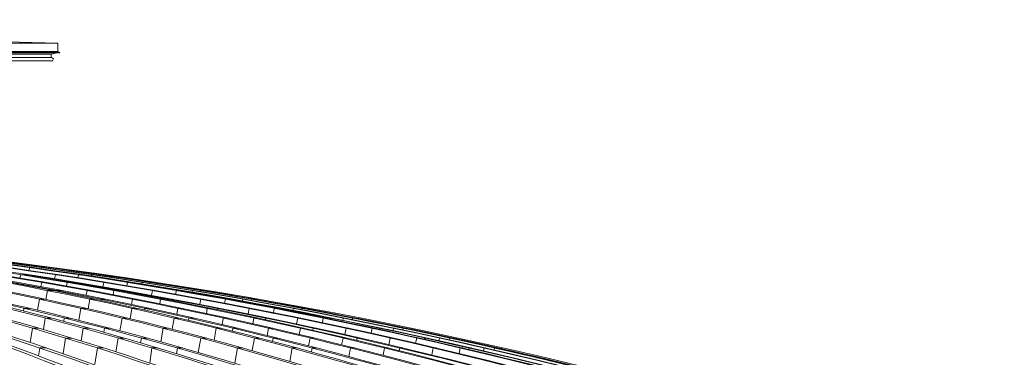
# Model space of a CAD drawing. Header units: millimetres. Extents: x 614675 to 1010864, y -150593 to -87691.
# Tile 94 of 194: x 827215 to 832047, y -99763 to -98105. Entities that reach past the tile are written whole.
import ezdxf

# ---------------------------------------------------------------- set-up
doc = ezdxf.new("R2010")
doc.units = ezdxf.units.MM
doc.header["$LTSCALE"] = 0.05
doc.layers.get('0').update_dxf_attribs({"lineweight": 0})
doc.layers.add('GLASS 2', color=8, linetype='Continuous', lineweight=0)

# ---------------------------------------------------------------- blocks, each defined once
blk = doc.blocks.new('A$C48F46CC2')
at = {"layer": 'GLASS 2'}
for points in [[(9086.6, 0), (4692.6, 114.6)], [(9086.6, 0), (4543.3, 0)], [(9086.6, -41.4), (9086.6, 0)], [(9086.6, -41.4), (4543.3, -41.4)], [(9096.6, -47.2), (4543.3, -47.2)], [(9086.6, -41.4), (9096.6, -47.2)], [(9096.6, -47.2), (9095.6, -48.9)], [(9095.6, -48.9), (4543.3, -48.9)], [(9053.6, -53.9), (4543.3, -53.9)], [(9083.6, -48.9), (9053.6, -53.9)], [(9053.6, -53.9), (9053.6, -71.3)]]:
    blk.add_lwpolyline(points, dxfattribs=at)
at = {"layer": 'GLASS 2', "elevation": -4196.2}
for points in [[(9055.1, -71.3), (4543.3, -71.3)], [(9060.4, -88.2), (4543.3, -88.2)], [(9055.1, -71.3), (9066.4, -77.8)], [(9066.4, -77.8), (9060.4, -88.2)], [(8949.1, -1103), (8945.4, -1116.5)], [(8949.1, -1103), (8967.2, -1103)], [(9007.5, -1103), (9006.1, -1108.4)], [(9007.5, -1103), (9014.4, -1103)], [(9042.2, -1103), (9041.3, -1106.7)], [(9042.2, -1103), (9049.7, -1103)], [(9069.7, -1103), (9069, -1105.6)], [(8904.8, -1137.9), (8901.3, -1153.7)], [(8904.8, -1137.9), (8943.7, -1137.9)], [(9075.6, -1137.9), (9071, -1157.8)], [(9075.6, -1137.9), (9089.2, -1137.9)], [(9188.9, -1137.9), (9185.5, -1152.7)], [(9188.9, -1137.9), (9211.1, -1137.9)], [(9254.1, -1137.9), (9252.7, -1144.1)], [(9254.1, -1137.9), (9261, -1137.9)], [(9290.7, -1137.9), (9289.6, -1142.1)], [(9290.7, -1137.9), (9295.6, -1137.9)], [(9296, -1137.9), (9299.4, -1137.9)], [(9296, -1137.9), (9296, -1138)], [(9320.7, -1137.9), (9320, -1140.9)], [(9008.1, -1175.3), (9003.8, -1196.1)], [(9008.1, -1175.3), (9028, -1175.3)], [(9133.6, -1175.3), (9129.9, -1193.3)], [(9133.6, -1175.3), (9153, -1175.3)], [(9161.5, -1175.3), (9161.2, -1176.7)], [(9161.5, -1175.3), (9179.1, -1175.3)], [(9313.3, -1175.3), (9308.5, -1197)], [(9313.3, -1175.3), (9326.9, -1175.3)], [(9429, -1175.3), (9425.5, -1191.6)], [(9429, -1175.3), (9441.2, -1175.3)], [(9444.9, -1175.3), (9444.8, -1175.9)], [(9444.9, -1175.3), (9455.3, -1175.3)], [(9490.5, -1183.3), (9495.2, -1183.3)], [(9500.9, -1175.3), (9499.3, -1182.3)], [(9500.9, -1175.3), (9507.8, -1175.3)], [(9539.3, -1175.3), (9538.2, -1180.1)], [(9539.3, -1175.3), (9544, -1175.3)], [(9546.5, -1175.3), (9549.4, -1175.3)], [(9546.5, -1175.7), (9546.5, -1175.3)], [(9559.8, -1176.9), (9560.6, -1173.6)], [(9036.5, -1215.3), (9028.9, -1259)], [(9036.5, -1215.3), (9062.1, -1215.3)], [(9081.9, -1215.3), (9081.2, -1219.1)], [(9081.9, -1215.3), (9105.6, -1215.3)], [(9230.8, -1215.3), (9226.3, -1238.7)], [(9230.8, -1215.3), (9250.8, -1215.3)], [(9362.6, -1215.3), (9358.6, -1235.5)], [(9362.6, -1215.3), (9381.4, -1215.3)], [(9397.8, -1215.3), (9397.2, -1218.1)], [(9397.8, -1215.3), (9414.5, -1215.3)], [(9551, -1215.3), (9546.1, -1238.7)], [(9551, -1215.3), (9564.6, -1215.3)], [(9669.1, -1215.3), (9665.1, -1232.9)], [(9669.1, -1215.3), (9681.4, -1215.3)], [(9689.4, -1215.3), (9689.2, -1216.6)], [(9689.4, -1215.3), (9699.5, -1215.3)], [(9747.8, -1215.3), (9746.1, -1223.2)], [(9747.8, -1215.3), (9754.6, -1215.3)], [(9788, -1215.3), (9786.8, -1220.7)], [(9788, -1215.3), (9792.6, -1215.3)], [(9796.9, -1216), (9797, -1215.3)], [(9797, -1215.3), (9799.4, -1215.3)], [(9811.6, -1217.3), (9812.4, -1213.6)], [(8920.3, -1302.8), (8918.4, -1315.3)], [(8920.3, -1302.8), (8948.2, -1302.8)], [(8997.4, -1257.8), (8988, -1312.2)], [(8997.4, -1257.8), (9023.3, -1257.8)], [(9199.8, -1302.8), (9189.8, -1361.2)], [(9199.8, -1302.8), (9225.7, -1302.8)], [(9243.5, -1257.8), (9235.5, -1305.1)], [(9243.5, -1257.8), (9268.8, -1257.8)], [(9298.3, -1257.8), (9297.2, -1263.8)], [(9298.3, -1257.8), (9321.5, -1257.8)], [(9450.4, -1302.8), (9441.9, -1353.8)], [(9453.6, -1257.8), (9448.7, -1284)], [(9450.4, -1302.8), (9475.4, -1302.8)], [(9453.6, -1257.8), (9473.6, -1257.8)], [(9514.6, -1302.8), (9513.1, -1311.3)], [(9514.6, -1302.8), (9537.4, -1302.8)], [(9591.5, -1257.8), (9587.2, -1280.4)], [(9591.5, -1257.8), (9610, -1257.8)], [(9633.9, -1257.8), (9632.9, -1262.2)], [(9633.9, -1257.8), (9650, -1257.8)], [(9676.4, -1302.8), (9670.9, -1332)], [(9676.4, -1302.8), (9696.4, -1302.8)], [(9788.8, -1257.8), (9783.6, -1283)], [(9788.8, -1257.8), (9802.4, -1257.8)], [(9820.4, -1302.8), (9816, -1328.1)], [(9820.4, -1302.8), (9838.5, -1302.8)], [(9869.8, -1302.8), (9868.6, -1308.9)], [(9869.8, -1302.8), (9885.4, -1302.8)], [(9909.3, -1257.8), (9905.5, -1277)], [(9909.3, -1257.8), (9921.5, -1257.8)], [(9933.9, -1257.8), (9933.4, -1259.9)], [(9933.9, -1257.8), (9943.7, -1257.8)], [(9994.6, -1257.8), (9992.8, -1266.6)], [(9994.6, -1257.8), (10001.5, -1257.8)], [(10026.4, -1302.8), (10021, -1329.9)], [(10026.4, -1302.8), (10040, -1302.8)], [(10036.7, -1257.8), (10035.4, -1263.8)], [(10036.7, -1257.8), (10041.2, -1257.8)], [(10047.1, -1258.8), (10047.4, -1257.8)], [(10047.4, -1257.8), (10049.4, -1257.8)], [(10062.9, -1260.1), (10063.8, -1256.2)], [(10149.3, -1302.8), (10145.3, -1323.6)], [(10149.3, -1302.8), (10161.6, -1302.8)], [(10178.1, -1302.8), (10177.5, -1305.9)], [(10178.1, -1302.8), (10187.8, -1302.8)], [(10241.3, -1302.8), (10239.4, -1312.7)], [(10241.3, -1302.8), (10248.2, -1302.8)], [(10285.3, -1302.8), (10283.8, -1309.5)], [(10285.3, -1302.8), (10289.7, -1302.8)], [(10297.2, -1304.2), (10297.5, -1302.8)], [(10297.5, -1302.8), (10299.2, -1302.8)], [(10313.8, -1305.5), (10314.7, -1301.3)], [(9025.5, -1350.4), (9016.6, -1407.2)], [(9025.5, -1350.4), (9055.1, -1350.4)], [(9118.8, -1350.4), (9116, -1366.5)], [(9118.8, -1350.4), (9146.1, -1350.4)], [(9402.1, -1350.4), (9391.4, -1412.9)], [(9402.1, -1350.4), (9428, -1350.4)], [(9657.1, -1350.4), (9648, -1405.1)], [(9657.1, -1350.4), (9682, -1350.4)], [(9730.6, -1350.4), (9728.7, -1361.5)], [(9730.6, -1350.4), (9753.1, -1350.4)], [(9899, -1350.4), (9892.9, -1382.6)], [(9899, -1350.4), (9918.9, -1350.4)], [(10049.1, -1350.4), (10043.8, -1378.2)], [(10049.1, -1350.4), (10067, -1350.4)], [(10105.4, -1350.4), (10103.8, -1358.3)], [(10105.4, -1350.4), (10120.6, -1350.4)], [(10263.9, -1350.4), (10257.9, -1379.4)], [(10263.9, -1350.4), (10277.5, -1350.4)], [(10389.2, -1350.4), (10384.9, -1372.8)], [(10389.2, -1350.4), (10401.5, -1350.4)], [(10422.2, -1350.4), (10421.5, -1354.5)], [(10422.2, -1350.4), (10431.7, -1350.4)], [(10487.9, -1350.4), (10486, -1361.3)], [(10487.9, -1350.4), (10494.8, -1350.4)], [(10533.7, -1350.4), (10532.1, -1357.8)], [(10533.7, -1350.4), (10538.1, -1350.4)], [(10547, -1352.1), (10547.4, -1350.4)], [(10547.4, -1350.4), (10548.9, -1350.4)], [(10564.2, -1353.4), (10565.2, -1349)], [(8962.4, -1400.5), (8951.7, -1471)], [(8962.4, -1400.5), (8993.5, -1400.5)], [(8962.4, -1400.5), (8993.5, -1400.5)], [(9212.1, -1400.5), (9202.2, -1462.9)], [(9212.1, -1400.5), (9241.4, -1400.5)], [(9212.1, -1400.5), (9241.4, -1400.5)], [(9316.8, -1400.5), (9313.3, -1420.5)], [(9316.8, -1400.5), (9343.8, -1400.5)], [(9316.8, -1400.5), (9343.8, -1400.5)], [(9604.2, -1400.5), (9592.5, -1467.2)], [(9604.2, -1400.5), (9630, -1400.5)], [(9604.2, -1400.5), (9630, -1400.5)], [(9863.7, -1400.5), (9853.8, -1459)], [(9863.7, -1400.5), (9888.4, -1400.5)], [(9863.7, -1400.5), (9888.4, -1400.5)], [(9946.4, -1400.5), (9943.8, -1414.4)], [(9946.4, -1400.5), (9968.6, -1400.5)], [(9946.4, -1400.5), (9968.6, -1400.5)], [(10121.3, -1400.5), (10114.6, -1435.9)], [(10121.3, -1400.5), (10141.3, -1400.5)], [(10121.3, -1400.5), (10141.3, -1400.5)], [(10277.6, -1400.5), (10271.6, -1431.1)], [(10277.6, -1400.5), (10295.3, -1400.5)], [(10277.6, -1400.5), (10295.3, -1400.5)], [(10340.6, -1400.5), (10338.6, -1410.3)], [(10340.6, -1400.5), (10355.5, -1400.5)], [(10340.6, -1400.5), (10355.5, -1400.5)], [(10501.1, -1400.5), (10494.8, -1431.4)], [(10501.1, -1400.5), (10514.7, -1400.5)], [(10501.1, -1400.5), (10514.7, -1400.5)], [(10628.8, -1400.5), (10624.1, -1424.5)], [(10628.8, -1400.5), (10641.2, -1400.5)], [(10628.8, -1400.5), (10641.2, -1400.5)], [(10665.9, -1400.5), (10664.9, -1405.6)], [(10665.9, -1400.5), (10675.3, -1400.5)], [(10665.9, -1400.5), (10675.3, -1400.5)], [(10734.2, -1400.5), (10731.7, -1412.4)], [(10734.2, -1400.5), (10741.1, -1400.5)], [(10734.2, -1400.5), (10741.1, -1400.5)], [(10781.8, -1400.5), (10780.1, -1408.6)], [(10781.8, -1400.5), (10786.2, -1400.5)], [(10781.8, -1400.5), (10786.2, -1400.5)], [(10797, -1400.5), (10796.5, -1402.6)], [(10797, -1400.5), (10798.3, -1400.5)], [(10797, -1400.5), (10798.3, -1400.5)], [(10815.1, -1399.1), (10814.1, -1403.7)], [(9124, -1448.5), (9112.6, -1525.3)], [(9124, -1448.5), (9155.1, -1448.5)], [(9382.7, -1448.5), (9371.2, -1516.2)], [(9382.7, -1448.5), (9411.7, -1448.5)], [(9497.7, -1448.5), (9493.3, -1472.3)], [(9497.7, -1448.5), (9524.4, -1448.5)], [(9788.8, -1448.5), (9775.7, -1519.1)], [(9788.8, -1448.5), (9814.6, -1448.5)], [(10052.4, -1448.5), (10041.3, -1510.5)], [(10052.4, -1448.5), (10077.1, -1448.5)], [(10143.4, -1448.5), (10140.2, -1465.1)], [(10143.4, -1448.5), (10165.5, -1448.5)], [(10324.5, -1448.5), (10316.7, -1486.9)], [(10324.5, -1448.5), (10344.5, -1448.5)], [(10486.4, -1448.5), (10479.2, -1481.6)], [(10486.4, -1448.5), (10504, -1448.5)], [(10555.5, -1448.5), (10553, -1460.1)], [(10555.5, -1448.5), (10570.2, -1448.5)], [(10717.9, -1448.5), (10710.8, -1481.2)], [(10717.9, -1448.5), (10731.5, -1448.5)], [(10847.8, -1448.5), (10842.5, -1474)], [(10847.8, -1448.5), (10860.1, -1448.5)], [(10888.6, -1448.5), (10887.3, -1454.6)], [(10888.6, -1448.5), (10898, -1448.5)], [(10959.3, -1448.5), (10956.4, -1461.5)], [(10959.3, -1448.5), (10966.2, -1448.5)], [(11008.5, -1448.5), (11006.5, -1457.4)], [(11008.5, -1448.5), (11012.9, -1448.5)], [(11024.4, -1451), (11025, -1448.5)], [(11025, -1448.5), (11026.2, -1448.5)], [(11042.3, -1452), (11043.4, -1447.3)], [(8998.5, -1497.5), (8992.9, -1536.1)], [(8998.5, -1497.5), (9031, -1497.5)], [(9281.4, -1497.5), (9268.8, -1576.5)], [(9281.4, -1497.5), (9312.5, -1497.5)], [(9548.9, -1497.5), (9538.9, -1571.6)], [(9548.9, -1497.5), (9577.8, -1497.5)], [(9673.9, -1497.5), (9668.8, -1525.2)], [(9673.9, -1497.5), (9700.4, -1497.5)], [(9968.8, -1497.5), (9955.3, -1572.1)], [(9968.8, -1497.5), (9994.6, -1497.5)], [(10236.4, -1497.5), (10224.7, -1563.1)], [(10236.4, -1497.5), (10261, -1497.5)], [(10335.5, -1497.5), (10331.8, -1516.9)], [(10335.5, -1497.5), (10357.4, -1497.5)], [(10522.6, -1497.5), (10514.2, -1539)], [(10522.6, -1497.5), (10542.6, -1497.5)], [(10690, -1497.5), (10682.6, -1533.3)], [(10690, -1497.5), (10707.4, -1497.5)], [(10765, -1497.5), (10762, -1511)], [(10765, -1497.5), (10779.5, -1497.5)], [(10929.2, -1497.5), (10921.8, -1531.9)], [(10929.2, -1497.5), (10942.8, -1497.5)], [(11061.3, -1497.5), (11055.7, -1524.5)], [(11061.3, -1497.5), (11073.7, -1497.5)], [(11105.8, -1497.5), (11104.2, -1504.7)], [(11105.8, -1497.5), (11115.1, -1497.5)], [(11178.7, -1497.5), (11175.7, -1511.5)], [(11178.7, -1497.5), (11185.6, -1497.5)], [(11229.6, -1497.5), (11227.5, -1507.1)], [(11229.6, -1497.5), (11234, -1497.5)], [(11246.6, -1500.3), (11247.3, -1497.5)], [(11247.3, -1497.5), (11248.5, -1497.5)], [(11264.7, -1501.1), (11265.9, -1496.3)]]:
    blk.add_lwpolyline(points, dxfattribs=at)
for points in [[(6963.8, -1055.3, -0.061935), (9264.7, -1837.6, -0.050937), (11301.4, -3098.4, -0.043536), (13206.1, -4847.9, -0.037089), (14942.9, -7053.3, -0.031857), (16470.7, -9662)], [(6999.4, -1055.3, -0.061936), (9300.3, -1837.6, -0.050937), (11337, -3098.4, -0.043534), (13241.7, -4847.9, -0.037088), (14978.5, -7053.3, -0.031856), (16506.3, -9662)], [(7276.9, -1055.3, -0.059928), (9675.1, -1837.6, -0.050008), (11797.3, -3098.4, -0.042466), (13785, -4847.9, -0.036488), (15590.8, -7053.3, -0.03248), (17182.2, -9662)], [(7318.6, -1055.3, -0.056039), (9922.1, -1837.6, -0.047917), (12226.6, -3098.4, -0.042752), (14381.7, -4847.9, -0.037893), (16346.9, -7053.3, -0.033634), (18075.6, -9662)], [(7461, -1055.3, -0.053231), (10229, -1837.6, -0.046299), (12679.1, -3098.4, -0.042139), (14970.5, -4847.9, -0.038087), (17060, -7053.3, -0.03439), (18897.8, -9662)], [(7492.1, -1055.3, -0.05323), (10260.1, -1837.6, -0.046298), (12710.2, -3098.4, -0.042138), (15001.6, -4847.9, -0.038087), (17091.1, -7053.3, -0.03439), (18928.9, -9662)], [(7626.5, -1055.3, -0.050801), (10549.8, -1837.6, -0.044807), (13137.4, -3098.4, -0.041478), (15557.3, -4847.9, -0.038141), (17764, -7053.3, -0.034979), (19705, -9662)], [(7663.6, -1055.3, -0.048308), (10761.1, -1837.6, -0.043228), (13502, -3098.4, -0.039953), (16068.7, -4847.9, -0.037282), (18401.6, -7053.3, -0.035508), (20457, -9662)], [(7886.4, -1055.3, -0.047374), (11053.3, -1837.6, -0.042567), (13856.6, -3098.4, -0.040333), (16478.1, -4847.9, -0.038015), (18868.7, -7053.3, -0.035685), (20971.5, -9662)], [(7912.3, -1055.3, -0.047374), (11079.2, -1837.6, -0.042567), (13882.4, -3098.4, -0.040333), (16504, -4847.9, -0.038015), (18894.6, -7053.3, -0.035685), (20997.4, -9662)], [(8107.3, -1055.3, -0.046454), (11345.4, -1837.6, -0.041974), (14210.6, -3098.4, -0.039159), (16894.4, -4847.9, -0.037023), (19332.5, -7053.3, -0.035844), (21481.2, -9662)], [(8135.6, -1055.3, -0.044718), (11514.9, -1837.6, -0.040724), (14506.2, -3098.4, -0.039269), (17303.7, -4847.9, -0.037737), (19854.6, -7053.3, -0.036105), (22098.5, -9662)], [(8229.5, -1055.3, -0.043466), (11717.3, -1837.6, -0.039825), (14804.7, -3098.4, -0.038714), (17691.9, -4847.9, -0.037547), (20324.8, -7053.3, -0.036258), (22640.7, -9662)], [(8249.4, -1055.3, -0.043466), (11737.3, -1837.6, -0.039825), (14824.6, -3098.4, -0.038714), (17711.9, -4847.9, -0.037547), (20344.8, -7053.3, -0.036258), (22660.7, -9662)], [(8333.2, -1055.3, -0.042403), (11918, -1837.6, -0.039047), (15091, -3098.4, -0.038215), (18058.5, -4847.9, -0.037353), (20764.5, -7053.3, -0.036362), (23144.6, -9662)], [(8355.6, -1055.3, -0.041334), (12042.6, -1837.6, -0.038282), (15305.2, -3098.4, -0.037017), (18360.3, -4847.9, -0.036368), (21137.2, -7053.3, -0.036444), (23583.8, -9662)], [(8481.8, -1055.3, -0.040969), (12204.7, -1837.6, -0.037974), (15500.1, -3098.4, -0.037501), (18581.9, -4847.9, -0.037043), (21392.3, -7053.3, -0.036462), (23864.2, -9662)], [(8495.4, -1055.3, -0.040969), (12218.3, -1837.6, -0.037974), (15513.7, -3098.4, -0.037501), (18595.5, -4847.9, -0.037043), (21405.9, -7053.3, -0.036462), (23877.8, -9662)], [(8588.9, -1055.3, -0.040592), (12349.8, -1837.6, -0.037721), (15677.7, -3098.4, -0.038047), (18784.4, -4847.9, -0.037763), (21626.6, -7053.3, -0.036483), (24122.2, -9662)], [(8600.9, -1055.3, -0.039972), (12425.3, -1837.6, -0.018833), (14141.7, -2405.1, -0.018369), (15810.7, -3098.4, -0.018694), (17423.7, -3913.4, -0.018271), (18976.6, -4847.9, -0.018633), (20460.5, -5897.4, -0.01815), (21863.6, -7053.3, -0.018462), (23179, -8309.4, -0.018027), (24403, -9662)], [(8637.1, -1055.3, -0.039575), (12503.4, -1837.6, -0.036909), (15925.7, -3098.4, -0.036762), (19126.3, -4847.9, -0.036687), (22044.9, -7053.3, -0.03651), (24612, -9662)], [(8644, -1055.3, -0.039575), (12510.3, -1837.6, -0.036909), (15932.6, -3098.4, -0.036762), (19133.2, -4847.9, -0.036687), (22051.7, -7053.3, -0.01823), (23381.6, -8309.4, -0.018268), (24618.9, -9662)], [(8669, -1055.3, -0.039305), (12564.2, -1837.6, -0.0367), (16012.2, -3098.4, -0.036614), (19236.7, -4847.9, -0.036612), (22177.1, -7053.3, -0.036513), (24763.4, -9662)], [(8674.4, -1055.3, -0.039118), (12590, -1837.6, -0.036586), (16054.8, -3098.4, -0.039025), (19276.8, -4847.9, -0.039239), (22248.5, -7053.3, -0.036518), (24846.7, -9662)], [(24865.7, -9662, 0.18771), (8691.6, -1055.3)], [(7694.4, -1137.9, -0.047911), (9889.2, -1837.6, -0.047918), (12193.7, -3098.4, -0.042752), (14348.8, -4847.9, -0.037893), (16314.1, -7053.3, -0.033634), (18042.7, -9662)], [(7695.1, -1137.9, -0.050186), (9709.9, -1837.6, -0.050008), (11832.1, -3098.4, -0.042596), (13819.3, -4847.9, -0.036624), (15625.6, -7053.3, -0.03248), (17217, -9662)], [(8124.5, -1137.9, -0.042487), (10579.1, -1837.6, -0.044807), (13166.7, -3098.4, -0.041477), (15586.6, -4847.9, -0.038141), (17793.3, -7053.3, -0.034979), (19734.3, -9662)], [(8124.6, -1137.9, -0.0412), (10734.2, -1837.6, -0.043228), (13475.1, -3098.4, -0.040078), (16041.1, -4847.9, -0.037418), (18374.7, -7053.3, -0.035508), (20430.1, -9662)], [(8648.8, -1137.9, -0.037923), (11492.7, -1837.6, -0.040724), (14484, -3098.4, -0.039269), (17281.5, -4847.9, -0.037737), (19832.4, -7053.3, -0.036105), (22076.3, -9662)], [(8649.5, -1137.9, -0.039031), (11370.1, -1837.6, -0.041973), (14235.4, -3098.4, -0.039281), (16918.5, -4847.9, -0.037158), (19357.3, -7053.3, -0.035844), (21505.9, -9662)], [(8924.9, -1137.9, -0.035573), (11935.6, -1837.6, -0.039047), (15108.7, -3098.4, -0.038215), (18076.1, -4847.9, -0.037353), (20782.1, -7053.3, -0.036362), (23162.3, -9662)], [(8925.2, -1137.9, -0.035058), (12027.8, -1837.6, -0.038282), (15290.3, -3098.4, -0.037134), (18344.6, -4847.9, -0.036499), (21122.4, -7053.3, -0.036444), (23568.9, -9662)], [(9200.5, -1137.9, -0.033744), (12416, -1837.6, -0.037215), (15801.3, -3098.4, -0.036977), (18967.2, -4847.9, -0.018395), (20451.1, -5897.4, -0.036624), (23169.6, -8309.4, -0.018179), (24393.6, -9662)], [(9201.1, -1137.9, -0.034203), (12362.1, -1837.6, -0.037721), (15690, -3098.4, -0.038047), (18796.7, -4847.9, -0.037763), (21638.9, -7053.3, -0.036483), (24134.5, -9662)], [(9239.8, -1129.8, -0.033617), (12588.7, -1837.6, -0.036586), (16053.5, -3098.4, -0.039142), (19274.6, -4847.9, -0.039364), (22247.1, -7053.3, -0.036518), (24845.4, -9662)], [(9239.8, -1129.8, -0.033628), (12568.6, -1837.6, -0.0367), (16016.5, -3098.4, -0.036614), (19241, -4847.9, -0.036612), (22181.4, -7053.3, -0.036513), (24767.8, -9662)], [(7254.6, -1203.2, -0.054713), (9251.3, -1915.5, -0.05094), (11281.5, -3172.3, -0.043536), (13180.1, -4916.2, -0.037089), (14911.5, -7114.5, -0.031745), (16434.6, -9714.9)], [(7785.7, -1252.1, -0.0479), (9661.6, -1915.5, -0.050007), (11776.9, -3172.3, -0.043358), (13754.7, -4916.2, -0.037419), (15558.2, -7114.5, -0.032414), (17144.6, -9714.9)]]:
    blk.add_lwpolyline(points, format="xyb", dxfattribs=at)

msp = doc.modelspace()

# ---------------------------------------------------------------- block references
at = {"color": 5}
msp.add_blockref('A$C48F46CC2', (818315.4, -98219.4, 29629.7), dxfattribs=at)

doc.saveas('drawing.dxf')
